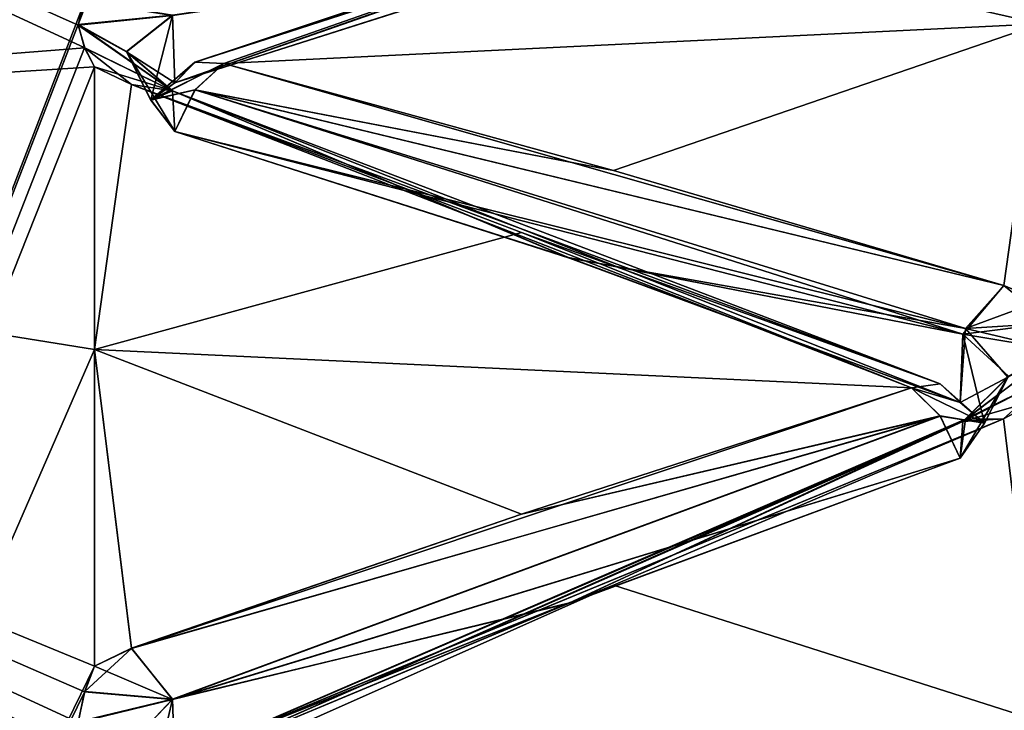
# Model space of a CAD drawing. Header units: inches. Extents: x -9.7 to 9.7, y -2.4 to 4.3.
# Tile 84 of 113: x -9.3578 to -9.2558, y 0.3787 to 0.4503. Entities that reach past the tile are written whole.
import ezdxf

# ---------------------------------------------------------------- set-up
doc = ezdxf.new("R2010")
doc.units = ezdxf.units.IN
doc.header["$LTSCALE"] = 65.185185
doc.header["$MEASUREMENT"] = 0
for name, color, linetype in [('8222', 7, 'CONTINUOUS'), ('8223', 7, 'CONTINUOUS'), ('8224', 7, 'CONTINUOUS'), ('8225', 7, 'CONTINUOUS'), ('8226', 7, 'CONTINUOUS'), ('8227', 7, 'CONTINUOUS'), ('8228', 7, 'CONTINUOUS'), ('8229', 7, 'CONTINUOUS'), ('8230', 7, 'CONTINUOUS'), ('8231', 7, 'CONTINUOUS'), ('8232', 7, 'CONTINUOUS'), ('8233', 7, 'CONTINUOUS'), ('8234', 7, 'CONTINUOUS'), ('8316', 7, 'CONTINUOUS'), ('8327', 7, 'CONTINUOUS'), ('8330', 7, 'CONTINUOUS'), ('8334', 7, 'CONTINUOUS'), ('8979', 7, 'CONTINUOUS'), ('8980', 7, 'CONTINUOUS'), ('8981', 7, 'CONTINUOUS'), ('8982', 7, 'CONTINUOUS'), ('8983', 7, 'CONTINUOUS'), ('8984', 7, 'CONTINUOUS'), ('8985', 7, 'CONTINUOUS'), ('8986', 7, 'CONTINUOUS'), ('8987', 7, 'CONTINUOUS'), ('8988', 7, 'CONTINUOUS'), ('8989', 7, 'CONTINUOUS'), ('8990', 7, 'CONTINUOUS'), ('8991', 7, 'CONTINUOUS'), ('9019', 7, 'CONTINUOUS'), ('9020', 7, 'CONTINUOUS'), ('9021', 7, 'CONTINUOUS'), ('9391', 7, 'CONTINUOUS'), ('9402', 7, 'CONTINUOUS'), ('9403', 7, 'CONTINUOUS')]:
    doc.layers.add(name, color=color, linetype=linetype)

msp = doc.modelspace()

# ---------------------------------------------------------------- linework, layer by layer
at = {"layer": '8222', "linetype": 'CONTINUOUS'}
msp.add_3dface([(-9.30079, 0.4568, 1.56292), (-9.34169, 0.44373, 1.53128), (-9.34195, 0.45074, 1.53234), (-9.30079, 0.4568, 1.56292)], dxfattribs=at)
at = {"layer": '8223', "linetype": 'CONTINUOUS'}
for points in [[(-9.25583, 0.47334, 1.58346), (-9.29624, 0.45994, 1.55321), (-9.33961, 0.44589, 1.52736), (-9.25583, 0.47334, 1.58346)], [(-9.26005, 0.47228, 1.58957), (-9.25583, 0.47334, 1.58346), (-9.33961, 0.44589, 1.52736), (-9.26005, 0.47228, 1.58957)], [(-9.30079, 0.4568, 1.56292), (-9.26005, 0.47228, 1.58957), (-9.34169, 0.44373, 1.53128), (-9.30079, 0.4568, 1.56292)], [(-9.34169, 0.44373, 1.53128), (-9.26005, 0.47228, 1.58957), (-9.33961, 0.44589, 1.52736), (-9.34169, 0.44373, 1.53128)], [(-9.29624, 0.45994, 1.55321), (-9.33663, 0.44575, 1.52334), (-9.33961, 0.44589, 1.52736), (-9.29624, 0.45994, 1.55321)]]:
    msp.add_3dface(points, dxfattribs=at)
at = {"layer": '8224', "linetype": 'CONTINUOUS'}
for points in [[(-9.34195, 0.45074, 1.53234), (-9.35171, 0.44974, 1.52161), (-9.35104, 0.45218, 1.52746), (-9.34195, 0.45074, 1.53234)], [(-9.34669, 0.44697, 1.52278), (-9.35171, 0.44974, 1.52161), (-9.34195, 0.45074, 1.53234), (-9.34669, 0.44697, 1.52278)], [(-9.34169, 0.44373, 1.53128), (-9.34669, 0.44697, 1.52278), (-9.34195, 0.45074, 1.53234), (-9.34169, 0.44373, 1.53128)], [(-9.34169, 0.44373, 1.53128), (-9.34419, 0.44195, 1.52487), (-9.34669, 0.44697, 1.52278), (-9.34169, 0.44373, 1.53128)]]:
    msp.add_3dface(points, dxfattribs=at)
at = {"layer": '8225', "linetype": 'CONTINUOUS'}
for points in [[(-9.33961, 0.44589, 1.52736), (-9.33663, 0.44575, 1.52334), (-9.34419, 0.44195, 1.52487), (-9.33961, 0.44589, 1.52736)], [(-9.34169, 0.44373, 1.53128), (-9.33961, 0.44589, 1.52736), (-9.34419, 0.44195, 1.52487), (-9.34169, 0.44373, 1.53128)], [(-9.33663, 0.44575, 1.52334), (-9.33959, 0.44303, 1.52042), (-9.34419, 0.44195, 1.52487), (-9.33663, 0.44575, 1.52334)], [(-9.34419, 0.44195, 1.52487), (-9.33959, 0.44303, 1.52042), (-9.34169, 0.4387, 1.51916), (-9.34419, 0.44195, 1.52487)]]:
    msp.add_3dface(points, dxfattribs=at)
at = {"layer": '8226', "linetype": 'CONTINUOUS'}
for points in [[(-9.35171, 0.44974, 1.52161), (-9.34669, 0.44697, 1.52278), (-9.34195, 0.44292, 1.51344), (-9.35171, 0.44974, 1.52161)], [(-9.35103, 0.44736, 1.51583), (-9.35171, 0.44974, 1.52161), (-9.34195, 0.44292, 1.51344), (-9.35103, 0.44736, 1.51583)], [(-9.35, 0.44539, 1.51103), (-9.35103, 0.44736, 1.51583), (-9.34619, 0.44359, 1.50731), (-9.35, 0.44539, 1.51103)], [(-9.34619, 0.44359, 1.50731), (-9.35103, 0.44736, 1.51583), (-9.34195, 0.44292, 1.51344), (-9.34619, 0.44359, 1.50731)], [(-9.34669, 0.44697, 1.52278), (-9.34419, 0.44195, 1.52487), (-9.34195, 0.44292, 1.51344), (-9.34669, 0.44697, 1.52278)], [(-9.34419, 0.44195, 1.52487), (-9.34169, 0.4387, 1.51916), (-9.34195, 0.44292, 1.51344), (-9.34419, 0.44195, 1.52487)]]:
    msp.add_3dface(points, dxfattribs=at)
at = {"layer": '8227', "linetype": 'CONTINUOUS'}
for points in [[(-9.33663, 0.44575, 1.52334), (-9.29624, 0.43466, 1.49219), (-9.33959, 0.44303, 1.52042), (-9.33663, 0.44575, 1.52334)], [(-9.26005, 0.41769, 1.45776), (-9.34169, 0.4387, 1.51916), (-9.33959, 0.44303, 1.52042), (-9.26005, 0.41769, 1.45776)], [(-9.25581, 0.42274, 1.4613), (-9.26005, 0.41769, 1.45776), (-9.33959, 0.44303, 1.52042), (-9.25581, 0.42274, 1.4613)], [(-9.29624, 0.43466, 1.49219), (-9.25581, 0.42274, 1.4613), (-9.33959, 0.44303, 1.52042), (-9.29624, 0.43466, 1.49219)], [(-9.34169, 0.4387, 1.51916), (-9.26005, 0.41769, 1.45776), (-9.30091, 0.42562, 1.48764), (-9.34169, 0.4387, 1.51916)], [(-9.26005, 0.41769, 1.45776), (-9.26031, 0.41061, 1.45716), (-9.30091, 0.42562, 1.48764), (-9.26005, 0.41769, 1.45776)]]:
    msp.add_3dface(points, dxfattribs=at)
at = {"layer": '8228', "linetype": 'CONTINUOUS'}
for points in [[(-9.26241, 0.41252, 1.45308), (-9.34619, 0.44359, 1.50731), (-9.34195, 0.44292, 1.51344), (-9.26241, 0.41252, 1.45308)], [(-9.34619, 0.44359, 1.50731), (-9.26241, 0.41252, 1.45308), (-9.30576, 0.42823, 1.47798), (-9.34619, 0.44359, 1.50731)], [(-9.26031, 0.41061, 1.45716), (-9.26241, 0.41252, 1.45308), (-9.34195, 0.44292, 1.51344), (-9.26031, 0.41061, 1.45716)], [(-9.26031, 0.41061, 1.45716), (-9.34195, 0.44292, 1.51344), (-9.30091, 0.42562, 1.48764), (-9.26031, 0.41061, 1.45716)], [(-9.34195, 0.44292, 1.51344), (-9.34169, 0.4387, 1.51916), (-9.30091, 0.42562, 1.48764), (-9.34195, 0.44292, 1.51344)], [(-9.26241, 0.41252, 1.45308), (-9.26537, 0.41211, 1.4491), (-9.30576, 0.42823, 1.47798), (-9.26241, 0.41252, 1.45308)]]:
    msp.add_3dface(points, dxfattribs=at)
at = {"layer": '8229', "linetype": 'CONTINUOUS'}
for points in [[(-9.25581, 0.42274, 1.4613), (-9.25097, 0.41883, 1.45284), (-9.26005, 0.41769, 1.45776), (-9.25581, 0.42274, 1.4613)], [(-9.252, 0.42114, 1.45749), (-9.25097, 0.41883, 1.45284), (-9.25581, 0.42274, 1.4613), (-9.252, 0.42114, 1.45749)], [(-9.25097, 0.41883, 1.45284), (-9.25029, 0.41604, 1.44724), (-9.26005, 0.41769, 1.45776), (-9.25097, 0.41883, 1.45284)], [(-9.25781, 0.40846, 1.45095), (-9.26031, 0.41061, 1.45716), (-9.26005, 0.41769, 1.45776), (-9.25781, 0.40846, 1.45095)], [(-9.25029, 0.41604, 1.44724), (-9.25531, 0.41334, 1.44855), (-9.26005, 0.41769, 1.45776), (-9.25029, 0.41604, 1.44724)], [(-9.25531, 0.41334, 1.44855), (-9.25781, 0.40846, 1.45095), (-9.26005, 0.41769, 1.45776), (-9.25531, 0.41334, 1.44855)]]:
    msp.add_3dface(points, dxfattribs=at)
at = {"layer": '8230', "linetype": 'CONTINUOUS'}
for points in [[(-9.25781, 0.40846, 1.45095), (-9.26537, 0.41211, 1.4491), (-9.26241, 0.41252, 1.45308), (-9.25781, 0.40846, 1.45095)], [(-9.26031, 0.41061, 1.45716), (-9.25781, 0.40846, 1.45095), (-9.26241, 0.41252, 1.45308), (-9.26031, 0.41061, 1.45716)], [(-9.25781, 0.40846, 1.45095), (-9.26239, 0.40918, 1.44635), (-9.26537, 0.41211, 1.4491), (-9.25781, 0.40846, 1.45095)], [(-9.25781, 0.40846, 1.45095), (-9.26031, 0.40481, 1.44539), (-9.26239, 0.40918, 1.44635), (-9.25781, 0.40846, 1.45095)]]:
    msp.add_3dface(points, dxfattribs=at)
at = {"layer": '8231', "linetype": 'CONTINUOUS'}
for points in [[(-9.25029, 0.41604, 1.44724), (-9.25096, 0.41326, 1.44155), (-9.26005, 0.40864, 1.43941), (-9.25029, 0.41604, 1.44724)], [(-9.25531, 0.41334, 1.44855), (-9.25029, 0.41604, 1.44724), (-9.26005, 0.40864, 1.43941), (-9.25531, 0.41334, 1.44855)], [(-9.25781, 0.40846, 1.45095), (-9.25531, 0.41334, 1.44855), (-9.26031, 0.40481, 1.44539), (-9.25781, 0.40846, 1.45095)], [(-9.26031, 0.40481, 1.44539), (-9.25531, 0.41334, 1.44855), (-9.26005, 0.40864, 1.43941), (-9.26031, 0.40481, 1.44539)], [(-9.25096, 0.41326, 1.44155), (-9.252, 0.41095, 1.43683), (-9.26005, 0.40864, 1.43941), (-9.25096, 0.41326, 1.44155)], [(-9.252, 0.41095, 1.43683), (-9.25583, 0.40889, 1.43322), (-9.26005, 0.40864, 1.43941), (-9.252, 0.41095, 1.43683)]]:
    msp.add_3dface(points, dxfattribs=at)
at = {"layer": '8232', "linetype": 'CONTINUOUS'}
for points in [[(-9.26537, 0.41211, 1.4491), (-9.26239, 0.40918, 1.44635), (-9.30576, 0.39901, 1.41874), (-9.26537, 0.41211, 1.4491)], [(-9.34195, 0.37981, 1.38549), (-9.34617, 0.38511, 1.38872), (-9.26239, 0.40918, 1.44635), (-9.34195, 0.37981, 1.38549)], [(-9.26239, 0.40918, 1.44635), (-9.34617, 0.38511, 1.38872), (-9.30576, 0.39901, 1.41874), (-9.26239, 0.40918, 1.44635)], [(-9.26031, 0.40481, 1.44539), (-9.34195, 0.37981, 1.38549), (-9.26239, 0.40918, 1.44635), (-9.26031, 0.40481, 1.44539)], [(-9.26031, 0.40481, 1.44539), (-9.30079, 0.38981, 1.41502), (-9.34195, 0.37981, 1.38549), (-9.26031, 0.40481, 1.44539)], [(-9.30079, 0.38981, 1.41502), (-9.34169, 0.37272, 1.38536), (-9.34195, 0.37981, 1.38549), (-9.30079, 0.38981, 1.41502)]]:
    msp.add_3dface(points, dxfattribs=at)
at = {"layer": '8233', "linetype": 'CONTINUOUS'}
for points in [[(-9.30079, 0.38981, 1.41502), (-9.26005, 0.40864, 1.43941), (-9.34169, 0.37272, 1.38536), (-9.30079, 0.38981, 1.41502)], [(-9.34169, 0.37272, 1.38536), (-9.26005, 0.40864, 1.43941), (-9.33961, 0.37435, 1.38118), (-9.34169, 0.37272, 1.38536)], [(-9.25583, 0.40889, 1.43322), (-9.29624, 0.39166, 1.40498), (-9.33961, 0.37435, 1.38118), (-9.25583, 0.40889, 1.43322)], [(-9.26005, 0.40864, 1.43941), (-9.25583, 0.40889, 1.43322), (-9.33961, 0.37435, 1.38118), (-9.26005, 0.40864, 1.43941)], [(-9.26031, 0.40481, 1.44539), (-9.26005, 0.40864, 1.43941), (-9.30079, 0.38981, 1.41502), (-9.26031, 0.40481, 1.44539)], [(-9.29624, 0.39166, 1.40498), (-9.33663, 0.37369, 1.37722), (-9.33961, 0.37435, 1.38118), (-9.29624, 0.39166, 1.40498)]]:
    msp.add_3dface(points, dxfattribs=at)
at = {"layer": '8234', "linetype": 'CONTINUOUS'}
for points in [[(-9.34617, 0.38511, 1.38872), (-9.34195, 0.37981, 1.38549), (-9.35, 0.38324, 1.385), (-9.34617, 0.38511, 1.38872)], [(-9.35, 0.38324, 1.385), (-9.34195, 0.37981, 1.38549), (-9.35104, 0.3806, 1.38046), (-9.35, 0.38324, 1.385)], [(-9.34195, 0.37981, 1.38549), (-9.35171, 0.37742, 1.37498), (-9.35104, 0.3806, 1.38046), (-9.34195, 0.37981, 1.38549)], [(-9.34669, 0.37483, 1.3765), (-9.35171, 0.37742, 1.37498), (-9.34195, 0.37981, 1.38549), (-9.34669, 0.37483, 1.3765)], [(-9.34169, 0.37272, 1.38536), (-9.34669, 0.37483, 1.3765), (-9.34195, 0.37981, 1.38549), (-9.34169, 0.37272, 1.38536)]]:
    msp.add_3dface(points, dxfattribs=at)
at = {"layer": '8316', "linetype": 'CONTINUOUS'}
for points in [[(-9.48105, 0.11465, 2.93464), (-9.35103, 0.50398, 2.31739), (-9.48105, 0.50748, 2.27436), (-9.48105, 0.11465, 2.93464)], [(-9.35171, 0.44974, 1.52161), (-9.35103, 0.44736, 1.51583), (-9.48105, 0.50748, 2.27436), (-9.35171, 0.44974, 1.52161)], [(-9.35104, 0.45218, 1.52746), (-9.35171, 0.44974, 1.52161), (-9.48105, 0.50748, 2.27436), (-9.35104, 0.45218, 1.52746)], [(-9.48105, 0.50748, 2.27436), (-9.35103, 0.44736, 1.51583), (-9.48105, 0.43718, 1.50928), (-9.48105, 0.50748, 2.27436)], [(-9.35171, 0.50234, 2.32343), (-9.35103, 0.50398, 2.31739), (-9.48105, 0.11465, 2.93464), (-9.35171, 0.50234, 2.32343)], [(-9.35104, 0.50072, 2.32956), (-9.35171, 0.50234, 2.32343), (-9.48105, 0.11465, 2.93464), (-9.35104, 0.50072, 2.32956)], [(-9.35, 0.49938, 2.33463), (-9.35104, 0.50072, 2.32956), (-9.48105, 0.11465, 2.93464), (-9.35, 0.49938, 2.33463)], [(-9.35, 0.47866, 2.4018), (-9.35, 0.49938, 2.33463), (-9.48105, 0.11465, 2.93464), (-9.35, 0.47866, 2.4018)], [(-9.35, 0.45421, 2.46769), (-9.35, 0.47866, 2.4018), (-9.48105, 0.11465, 2.93464), (-9.35, 0.45421, 2.46769)], [(-9.35103, 0.45221, 2.47248), (-9.35, 0.45421, 2.46769), (-9.48105, 0.11465, 2.93464), (-9.35103, 0.45221, 2.47248)], [(-9.35171, 0.44979, 2.47825), (-9.35103, 0.45221, 2.47248), (-9.48105, 0.11465, 2.93464), (-9.35171, 0.44979, 2.47825)], [(-9.35104, 0.44739, 2.48412), (-9.35171, 0.44979, 2.47825), (-9.48105, 0.11465, 2.93464), (-9.35104, 0.44739, 2.48412)], [(-9.35, 0.44539, 2.48897), (-9.35104, 0.44739, 2.48412), (-9.48105, 0.11465, 2.93464), (-9.35, 0.44539, 2.48897)], [(-9.35103, 0.44736, 1.51583), (-9.35, 0.44539, 1.51103), (-9.48105, 0.43718, 1.50928), (-9.35103, 0.44736, 1.51583)], [(-9.35, 0.41609, 2.55286), (-9.35, 0.44539, 2.48897), (-9.48105, 0.11465, 2.93464), (-9.35, 0.41609, 2.55286)], [(-9.35, 0.44539, 1.51103), (-9.35, 0.41609, 1.44714), (-9.48105, 0.43718, 1.50928), (-9.35, 0.44539, 1.51103)], [(-9.35171, 0.28658, 1.23905), (-9.35103, 0.28278, 1.23407), (-9.48105, 0.43718, 1.50928), (-9.35171, 0.28658, 1.23905)], [(-9.35104, 0.29045, 1.24406), (-9.35171, 0.28658, 1.23905), (-9.48105, 0.43718, 1.50928), (-9.35104, 0.29045, 1.24406)], [(-9.35103, 0.28278, 1.23407), (-9.35, 0.27964, 1.22994), (-9.48105, 0.43718, 1.50928), (-9.35103, 0.28278, 1.23407)], [(-9.35, 0.27964, 1.22994), (-9.35, 0.2348, 1.17582), (-9.48105, 0.43718, 1.50928), (-9.35, 0.27964, 1.22994)], [(-9.35, 0.29366, 1.24822), (-9.35104, 0.29045, 1.24406), (-9.48105, 0.43718, 1.50928), (-9.35, 0.29366, 1.24822)], [(-9.35, 0.33434, 1.30554), (-9.35, 0.29366, 1.24822), (-9.48105, 0.43718, 1.50928), (-9.35, 0.33434, 1.30554)], [(-9.35171, 0.37742, 1.37498), (-9.35103, 0.37431, 1.36956), (-9.48105, 0.43718, 1.50928), (-9.35171, 0.37742, 1.37498)], [(-9.35104, 0.3806, 1.38046), (-9.35171, 0.37742, 1.37498), (-9.48105, 0.43718, 1.50928), (-9.35104, 0.3806, 1.38046)], [(-9.35103, 0.37431, 1.36956), (-9.35, 0.37173, 1.36505), (-9.48105, 0.43718, 1.50928), (-9.35103, 0.37431, 1.36956)], [(-9.35, 0.37173, 1.36505), (-9.35, 0.33434, 1.30554), (-9.48105, 0.43718, 1.50928), (-9.35, 0.37173, 1.36505)], [(-9.35, 0.38324, 1.385), (-9.35104, 0.3806, 1.38046), (-9.48105, 0.43718, 1.50928), (-9.35, 0.38324, 1.385)], [(-9.35, 0.41609, 1.44714), (-9.35, 0.38324, 1.385), (-9.48105, 0.43718, 1.50928), (-9.35, 0.41609, 1.44714)], [(-9.35, 0.04678, 1.00134), (-9.35, -0.01054, 0.96066), (-9.48105, 0.43718, 1.50928), (-9.35, 0.04678, 1.00134)], [(-9.48105, 0.43718, 1.50928), (-9.35, -0.01054, 0.96066), (-9.48105, -0.0694, 0.93164), (-9.48105, 0.43718, 1.50928)], [(-9.35103, 0.05089, 1.00451), (-9.35, 0.04678, 1.00134), (-9.48105, 0.43718, 1.50928), (-9.35103, 0.05089, 1.00451)], [(-9.35171, 0.05584, 1.00834), (-9.35103, 0.05089, 1.00451), (-9.48105, 0.43718, 1.50928), (-9.35171, 0.05584, 1.00834)], [(-9.35104, 0.06088, 1.01218), (-9.35171, 0.05584, 1.00834), (-9.48105, 0.43718, 1.50928), (-9.35104, 0.06088, 1.01218)], [(-9.35, 0.06506, 1.01536), (-9.35104, 0.06088, 1.01218), (-9.48105, 0.43718, 1.50928), (-9.35, 0.06506, 1.01536)], [(-9.35, 0.11918, 1.0602), (-9.35, 0.06506, 1.01536), (-9.48105, 0.43718, 1.50928), (-9.35, 0.11918, 1.0602)], [(-9.35, 0.1707, 1.10801), (-9.35, 0.11918, 1.0602), (-9.48105, 0.43718, 1.50928), (-9.35, 0.1707, 1.10801)], [(-9.35104, 0.17438, 1.11171), (-9.35, 0.1707, 1.10801), (-9.48105, 0.43718, 1.50928), (-9.35104, 0.17438, 1.11171)], [(-9.35171, 0.17881, 1.11617), (-9.35104, 0.17438, 1.11171), (-9.48105, 0.43718, 1.50928), (-9.35171, 0.17881, 1.11617)], [(-9.35104, 0.18328, 1.12062), (-9.35171, 0.17881, 1.11617), (-9.48105, 0.43718, 1.50928), (-9.35104, 0.18328, 1.12062)], [(-9.35, 0.18699, 1.1243), (-9.35104, 0.18328, 1.12062), (-9.48105, 0.43718, 1.50928), (-9.35, 0.18699, 1.1243)], [(-9.35, 0.2348, 1.17582), (-9.35, 0.18699, 1.1243), (-9.48105, 0.43718, 1.50928), (-9.35, 0.2348, 1.17582)], [(-9.35, 0.38324, 2.615), (-9.35, 0.41609, 2.55286), (-9.48105, 0.11465, 2.93464), (-9.35, 0.38324, 2.615)], [(-9.35103, 0.38063, 2.61949), (-9.35, 0.38324, 2.615), (-9.48105, 0.11465, 2.93464), (-9.35103, 0.38063, 2.61949)], [(-9.35171, 0.37749, 2.62489), (-9.35103, 0.38063, 2.61949), (-9.48105, 0.11465, 2.93464), (-9.35171, 0.37749, 2.62489)]]:
    msp.add_3dface(points, dxfattribs=at)
at = {"layer": '8327', "linetype": 'CONTINUOUS'}
for points in [[(-9.44142, 0.50617, 10.56117), (-9.55244, 0.58467, 10.63967), (-6.88009, -0.19804, 15.20166), (-9.44142, 0.50617, 10.56117)], [(-9.44142, 0.50617, 10.56117), (-6.88009, -0.19804, 15.20166), (-6.76907, -0.27654, 15.12316), (-9.44142, 0.50617, 10.56117)]]:
    msp.add_3dface(points, dxfattribs=at)
at = {"layer": '8330', "linetype": 'CONTINUOUS'}
msp.add_3dface([(-9.44142, -1.99383, 13.06117), (-9.44142, 0.50617, 10.56117), (-6.76907, -0.27654, 15.12316), (-9.44142, -1.99383, 13.06117)], dxfattribs=at)
at = {"layer": '8334', "linetype": 'CONTINUOUS'}
msp.add_3dface([(-6.88009, -0.19804, 15.20166), (-9.55244, 0.58467, 10.63967), (-9.38009, -1.96581, 13.43389), (-6.88009, -0.19804, 15.20166)], dxfattribs=at)
at = {"layer": '8979', "linetype": 'CONTINUOUS'}
for points in [[(-9.35, 0.38324, 2.615), (-9.35103, 0.38063, 2.61949), (-9.34619, 0.3851, 2.6113), (-9.35, 0.38324, 2.615)], [(-9.34619, 0.3851, 2.6113), (-9.35103, 0.38063, 2.61949), (-9.34195, 0.37983, 2.61451), (-9.34619, 0.3851, 2.6113)], [(-9.35103, 0.38063, 2.61949), (-9.35171, 0.37749, 2.62489), (-9.34195, 0.37983, 2.61451), (-9.35103, 0.38063, 2.61949)], [(-9.35171, 0.37749, 2.62489), (-9.34665, 0.37483, 2.62338), (-9.34195, 0.37983, 2.61451), (-9.35171, 0.37749, 2.62489)], [(-9.34665, 0.37483, 2.62338), (-9.34419, 0.37016, 2.6207), (-9.34195, 0.37983, 2.61451), (-9.34665, 0.37483, 2.62338)], [(-9.34419, 0.37016, 2.6207), (-9.34169, 0.37272, 2.61464), (-9.34195, 0.37983, 2.61451), (-9.34419, 0.37016, 2.6207)]]:
    msp.add_3dface(points, dxfattribs=at)
at = {"layer": '8980', "linetype": 'CONTINUOUS'}
for points in [[(-9.25977, 0.40887, 2.56112), (-9.34169, 0.37272, 2.61464), (-9.33959, 0.37436, 2.61884), (-9.25977, 0.40887, 2.56112)], [(-9.34169, 0.37272, 2.61464), (-9.25977, 0.40887, 2.56112), (-9.30092, 0.38976, 2.58508), (-9.34169, 0.37272, 2.61464)], [(-9.25583, 0.40889, 2.56678), (-9.25977, 0.40887, 2.56112), (-9.33959, 0.37436, 2.61884), (-9.25583, 0.40889, 2.56678)], [(-9.29624, 0.39166, 2.59502), (-9.25583, 0.40889, 2.56678), (-9.33959, 0.37436, 2.61884), (-9.29624, 0.39166, 2.59502)], [(-9.25977, 0.40887, 2.56112), (-9.26031, 0.40481, 2.55461), (-9.30092, 0.38976, 2.58508), (-9.25977, 0.40887, 2.56112)], [(-9.33663, 0.37369, 2.62278), (-9.29624, 0.39166, 2.59502), (-9.33959, 0.37436, 2.61884), (-9.33663, 0.37369, 2.62278)]]:
    msp.add_3dface(points, dxfattribs=at)
at = {"layer": '8981', "linetype": 'CONTINUOUS'}
for points in [[(-9.26241, 0.40921, 2.55364), (-9.26537, 0.41211, 2.5509), (-9.30576, 0.39901, 2.58126), (-9.26241, 0.40921, 2.55364)], [(-9.26241, 0.40921, 2.55364), (-9.34619, 0.3851, 2.6113), (-9.34195, 0.37983, 2.61451), (-9.26241, 0.40921, 2.55364)], [(-9.34619, 0.3851, 2.6113), (-9.26241, 0.40921, 2.55364), (-9.30576, 0.39901, 2.58126), (-9.34619, 0.3851, 2.6113)], [(-9.26031, 0.40481, 2.55461), (-9.26241, 0.40921, 2.55364), (-9.34195, 0.37983, 2.61451), (-9.26031, 0.40481, 2.55461)], [(-9.26031, 0.40481, 2.55461), (-9.34195, 0.37983, 2.61451), (-9.30092, 0.38976, 2.58508), (-9.26031, 0.40481, 2.55461)], [(-9.34195, 0.37983, 2.61451), (-9.34169, 0.37272, 2.61464), (-9.30092, 0.38976, 2.58508), (-9.34195, 0.37983, 2.61451)]]:
    msp.add_3dface(points, dxfattribs=at)
at = {"layer": '8982', "linetype": 'CONTINUOUS'}
for points in [[(-9.25096, 0.41324, 2.55848), (-9.25029, 0.41601, 2.55283), (-9.25977, 0.40887, 2.56112), (-9.25096, 0.41324, 2.55848)], [(-9.25029, 0.41601, 2.55283), (-9.2554, 0.41322, 2.55145), (-9.25977, 0.40887, 2.56112), (-9.25029, 0.41601, 2.55283)], [(-9.25583, 0.40889, 2.56678), (-9.25096, 0.41324, 2.55848), (-9.25977, 0.40887, 2.56112), (-9.25583, 0.40889, 2.56678)], [(-9.2554, 0.41322, 2.55145), (-9.25781, 0.40844, 2.54909), (-9.25977, 0.40887, 2.56112), (-9.2554, 0.41322, 2.55145)], [(-9.252, 0.41095, 2.56317), (-9.25096, 0.41324, 2.55848), (-9.25583, 0.40889, 2.56678), (-9.252, 0.41095, 2.56317)], [(-9.25781, 0.40844, 2.54909), (-9.26031, 0.40481, 2.55461), (-9.25977, 0.40887, 2.56112), (-9.25781, 0.40844, 2.54909)]]:
    msp.add_3dface(points, dxfattribs=at)
at = {"layer": '8983', "linetype": 'CONTINUOUS'}
for points in [[(-9.26031, 0.41061, 2.54284), (-9.26239, 0.41252, 2.5469), (-9.26537, 0.41211, 2.5509), (-9.26031, 0.41061, 2.54284)], [(-9.25781, 0.40844, 2.54909), (-9.26031, 0.41061, 2.54284), (-9.26537, 0.41211, 2.5509), (-9.25781, 0.40844, 2.54909)], [(-9.25781, 0.40844, 2.54909), (-9.26537, 0.41211, 2.5509), (-9.26241, 0.40921, 2.55364), (-9.25781, 0.40844, 2.54909)], [(-9.26031, 0.40481, 2.55461), (-9.25781, 0.40844, 2.54909), (-9.26241, 0.40921, 2.55364), (-9.26031, 0.40481, 2.55461)]]:
    msp.add_3dface(points, dxfattribs=at)
at = {"layer": '8984', "linetype": 'CONTINUOUS'}
for points in [[(-9.252, 0.42114, 2.54251), (-9.25581, 0.42274, 2.5387), (-9.25977, 0.41826, 2.5421), (-9.252, 0.42114, 2.54251)], [(-9.25096, 0.41881, 2.54719), (-9.252, 0.42114, 2.54251), (-9.25977, 0.41826, 2.5421), (-9.25096, 0.41881, 2.54719)], [(-9.25977, 0.41826, 2.5421), (-9.26031, 0.41061, 2.54284), (-9.2554, 0.41322, 2.55145), (-9.25977, 0.41826, 2.5421)], [(-9.25029, 0.41601, 2.55283), (-9.25096, 0.41881, 2.54719), (-9.25977, 0.41826, 2.5421), (-9.25029, 0.41601, 2.55283)], [(-9.25029, 0.41601, 2.55283), (-9.25977, 0.41826, 2.5421), (-9.2554, 0.41322, 2.55145), (-9.25029, 0.41601, 2.55283)], [(-9.25781, 0.40844, 2.54909), (-9.2554, 0.41322, 2.55145), (-9.26031, 0.41061, 2.54284), (-9.25781, 0.40844, 2.54909)]]:
    msp.add_3dface(points, dxfattribs=at)
at = {"layer": '8985', "linetype": 'CONTINUOUS'}
for points in [[(-9.34195, 0.44292, 2.48655), (-9.34617, 0.44358, 2.49271), (-9.26239, 0.41252, 2.5469), (-9.34195, 0.44292, 2.48655)], [(-9.26239, 0.41252, 2.5469), (-9.34617, 0.44358, 2.49271), (-9.30576, 0.42823, 2.52202), (-9.26239, 0.41252, 2.5469)], [(-9.26031, 0.41061, 2.54284), (-9.30079, 0.42558, 2.51246), (-9.34195, 0.44292, 2.48655), (-9.26031, 0.41061, 2.54284)], [(-9.26031, 0.41061, 2.54284), (-9.34195, 0.44292, 2.48655), (-9.26239, 0.41252, 2.5469), (-9.26031, 0.41061, 2.54284)], [(-9.30079, 0.42558, 2.51246), (-9.34169, 0.4387, 2.48084), (-9.34195, 0.44292, 2.48655), (-9.30079, 0.42558, 2.51246)], [(-9.26537, 0.41211, 2.5509), (-9.26239, 0.41252, 2.5469), (-9.30576, 0.42823, 2.52202), (-9.26537, 0.41211, 2.5509)]]:
    msp.add_3dface(points, dxfattribs=at)
at = {"layer": '8986', "linetype": 'CONTINUOUS'}
for points in [[(-9.29624, 0.43466, 2.50781), (-9.33663, 0.44575, 2.47666), (-9.33961, 0.44301, 2.4796), (-9.29624, 0.43466, 2.50781)], [(-9.34169, 0.4387, 2.48084), (-9.25977, 0.41826, 2.5421), (-9.33961, 0.44301, 2.4796), (-9.34169, 0.4387, 2.48084)], [(-9.25581, 0.42274, 2.5387), (-9.29624, 0.43466, 2.50781), (-9.33961, 0.44301, 2.4796), (-9.25581, 0.42274, 2.5387)], [(-9.25977, 0.41826, 2.5421), (-9.25581, 0.42274, 2.5387), (-9.33961, 0.44301, 2.4796), (-9.25977, 0.41826, 2.5421)], [(-9.30079, 0.42558, 2.51246), (-9.25977, 0.41826, 2.5421), (-9.34169, 0.4387, 2.48084), (-9.30079, 0.42558, 2.51246)], [(-9.26031, 0.41061, 2.54284), (-9.25977, 0.41826, 2.5421), (-9.30079, 0.42558, 2.51246), (-9.26031, 0.41061, 2.54284)]]:
    msp.add_3dface(points, dxfattribs=at)
at = {"layer": '8987', "linetype": 'CONTINUOUS'}
for points in [[(-9.34669, 0.44701, 2.47712), (-9.35171, 0.44979, 2.47825), (-9.34195, 0.44292, 2.48655), (-9.34669, 0.44701, 2.47712)], [(-9.34195, 0.44292, 2.48655), (-9.35171, 0.44979, 2.47825), (-9.35104, 0.44739, 2.48412), (-9.34195, 0.44292, 2.48655)], [(-9.35, 0.44539, 2.48897), (-9.34195, 0.44292, 2.48655), (-9.35104, 0.44739, 2.48412), (-9.35, 0.44539, 2.48897)], [(-9.34169, 0.4387, 2.48084), (-9.34419, 0.44198, 2.47505), (-9.34669, 0.44701, 2.47712), (-9.34169, 0.4387, 2.48084)], [(-9.34169, 0.4387, 2.48084), (-9.34669, 0.44701, 2.47712), (-9.34195, 0.44292, 2.48655), (-9.34169, 0.4387, 2.48084)], [(-9.34617, 0.44358, 2.49271), (-9.34195, 0.44292, 2.48655), (-9.35, 0.44539, 2.48897), (-9.34617, 0.44358, 2.49271)]]:
    msp.add_3dface(points, dxfattribs=at)
at = {"layer": '8988', "linetype": 'CONTINUOUS'}
for points in [[(-9.33663, 0.44575, 2.47666), (-9.33959, 0.4459, 2.47266), (-9.34419, 0.44198, 2.47505), (-9.33663, 0.44575, 2.47666)], [(-9.34419, 0.44198, 2.47505), (-9.33959, 0.4459, 2.47266), (-9.34169, 0.44373, 2.46872), (-9.34419, 0.44198, 2.47505)], [(-9.33961, 0.44301, 2.4796), (-9.33663, 0.44575, 2.47666), (-9.34419, 0.44198, 2.47505), (-9.33961, 0.44301, 2.4796)], [(-9.34169, 0.4387, 2.48084), (-9.33961, 0.44301, 2.4796), (-9.34419, 0.44198, 2.47505), (-9.34169, 0.4387, 2.48084)]]:
    msp.add_3dface(points, dxfattribs=at)
at = {"layer": '8989', "linetype": 'CONTINUOUS'}
for points in [[(-9.35103, 0.45221, 2.47248), (-9.35171, 0.44979, 2.47825), (-9.34195, 0.45075, 2.46765), (-9.35103, 0.45221, 2.47248)], [(-9.35171, 0.44979, 2.47825), (-9.34669, 0.44701, 2.47712), (-9.34195, 0.45075, 2.46765), (-9.35171, 0.44979, 2.47825)], [(-9.34669, 0.44701, 2.47712), (-9.34419, 0.44198, 2.47505), (-9.34195, 0.45075, 2.46765), (-9.34669, 0.44701, 2.47712)], [(-9.34419, 0.44198, 2.47505), (-9.34169, 0.44373, 2.46872), (-9.34195, 0.45075, 2.46765), (-9.34419, 0.44198, 2.47505)]]:
    msp.add_3dface(points, dxfattribs=at)
at = {"layer": '8990', "linetype": 'CONTINUOUS'}
for points in [[(-9.25977, 0.47258, 2.41093), (-9.34169, 0.44373, 2.46872), (-9.33959, 0.4459, 2.47266), (-9.25977, 0.47258, 2.41093)], [(-9.34169, 0.44373, 2.46872), (-9.25977, 0.47258, 2.41093), (-9.30092, 0.45676, 2.43718), (-9.34169, 0.44373, 2.46872)], [(-9.25583, 0.47334, 2.41654), (-9.25977, 0.47258, 2.41093), (-9.33959, 0.4459, 2.47266), (-9.25583, 0.47334, 2.41654)], [(-9.29624, 0.45994, 2.44679), (-9.25583, 0.47334, 2.41654), (-9.33959, 0.4459, 2.47266), (-9.29624, 0.45994, 2.44679)], [(-9.33663, 0.44575, 2.47666), (-9.29624, 0.45994, 2.44679), (-9.33959, 0.4459, 2.47266), (-9.33663, 0.44575, 2.47666)]]:
    msp.add_3dface(points, dxfattribs=at)
at = {"layer": '8991', "linetype": 'CONTINUOUS'}
msp.add_3dface([(-9.34195, 0.45075, 2.46765), (-9.34169, 0.44373, 2.46872), (-9.30092, 0.45676, 2.43718), (-9.34195, 0.45075, 2.46765)], dxfattribs=at)
at = {"layer": '9019', "linetype": 'CONTINUOUS'}
for points in [[(-9.252, 0.44985, 2.47835), (-9.252, 0.47491, 2.41269), (-9.25583, 0.47334, 2.41654), (-9.252, 0.44985, 2.47835)], [(-9.252, 0.44985, 2.47835), (-9.25583, 0.47334, 2.41654), (-9.29624, 0.45994, 2.44679), (-9.252, 0.44985, 2.47835)], [(-9.33663, 0.44575, 2.47666), (-9.252, 0.44985, 2.47835), (-9.29624, 0.45994, 2.44679), (-9.33663, 0.44575, 2.47666)], [(-9.29624, 0.43466, 2.50781), (-9.252, 0.44985, 2.47835), (-9.33663, 0.44575, 2.47666), (-9.29624, 0.43466, 2.50781)], [(-9.25581, 0.42274, 2.5387), (-9.252, 0.44985, 2.47835), (-9.29624, 0.43466, 2.50781), (-9.25581, 0.42274, 2.5387)], [(-9.252, 0.42114, 2.54251), (-9.252, 0.44985, 2.47835), (-9.25581, 0.42274, 2.5387), (-9.252, 0.42114, 2.54251)]]:
    msp.add_3dface(points, dxfattribs=at)
at = {"layer": '9020', "linetype": 'CONTINUOUS'}
for points in [[(-9.34617, 0.44358, 2.49271), (-9.35, 0.44539, 2.48897), (-9.35, 0.41609, 2.55286), (-9.34617, 0.44358, 2.49271)], [(-9.30576, 0.42823, 2.52202), (-9.34617, 0.44358, 2.49271), (-9.35, 0.41609, 2.55286), (-9.30576, 0.42823, 2.52202)], [(-9.26537, 0.41211, 2.5509), (-9.30576, 0.42823, 2.52202), (-9.35, 0.41609, 2.55286), (-9.26537, 0.41211, 2.5509)], [(-9.34619, 0.3851, 2.6113), (-9.26537, 0.41211, 2.5509), (-9.35, 0.41609, 2.55286), (-9.34619, 0.3851, 2.6113)], [(-9.35, 0.38324, 2.615), (-9.34619, 0.3851, 2.6113), (-9.35, 0.41609, 2.55286), (-9.35, 0.38324, 2.615)], [(-9.26537, 0.41211, 2.5509), (-9.34619, 0.3851, 2.6113), (-9.30576, 0.39901, 2.58126), (-9.26537, 0.41211, 2.5509)]]:
    msp.add_3dface(points, dxfattribs=at)
at = {"layer": '9021', "linetype": 'CONTINUOUS'}
for points in [[(-9.252, 0.37753, 2.625), (-9.252, 0.41095, 2.56317), (-9.25583, 0.40889, 2.56678), (-9.252, 0.37753, 2.625)], [(-9.252, 0.37753, 2.625), (-9.25583, 0.40889, 2.56678), (-9.29624, 0.39166, 2.59502), (-9.252, 0.37753, 2.625)], [(-9.33663, 0.37369, 2.62278), (-9.252, 0.37753, 2.625), (-9.29624, 0.39166, 2.59502), (-9.33663, 0.37369, 2.62278)]]:
    msp.add_3dface(points, dxfattribs=at)
at = {"layer": '9391', "linetype": 'CONTINUOUS'}
for points in [[(-9.35, 0.44539, 1.51103), (-9.34619, 0.44359, 1.50731), (-9.35, 0.41609, 1.44714), (-9.35, 0.44539, 1.51103)], [(-9.34619, 0.44359, 1.50731), (-9.26537, 0.41211, 1.4491), (-9.35, 0.41609, 1.44714), (-9.34619, 0.44359, 1.50731)], [(-9.26537, 0.41211, 1.4491), (-9.34619, 0.44359, 1.50731), (-9.30576, 0.42823, 1.47798), (-9.26537, 0.41211, 1.4491)], [(-9.30576, 0.39901, 1.41874), (-9.34617, 0.38511, 1.38872), (-9.35, 0.41609, 1.44714), (-9.30576, 0.39901, 1.41874)], [(-9.34617, 0.38511, 1.38872), (-9.35, 0.38324, 1.385), (-9.35, 0.41609, 1.44714), (-9.34617, 0.38511, 1.38872)], [(-9.26537, 0.41211, 1.4491), (-9.30576, 0.39901, 1.41874), (-9.35, 0.41609, 1.44714), (-9.26537, 0.41211, 1.4491)]]:
    msp.add_3dface(points, dxfattribs=at)
at = {"layer": '9402', "linetype": 'CONTINUOUS'}
for points in [[(-9.252, 0.41095, 1.43683), (-9.252, 0.37753, 1.375), (-9.25583, 0.40889, 1.43322), (-9.252, 0.41095, 1.43683)], [(-9.25583, 0.40889, 1.43322), (-9.252, 0.37753, 1.375), (-9.29624, 0.39166, 1.40498), (-9.25583, 0.40889, 1.43322)], [(-9.29624, 0.39166, 1.40498), (-9.252, 0.37753, 1.375), (-9.33663, 0.37369, 1.37722), (-9.29624, 0.39166, 1.40498)]]:
    msp.add_3dface(points, dxfattribs=at)
at = {"layer": '9403', "linetype": 'CONTINUOUS'}
for points in [[(-9.252, 0.47491, 1.58731), (-9.252, 0.44985, 1.52165), (-9.25583, 0.47334, 1.58346), (-9.252, 0.47491, 1.58731)], [(-9.25583, 0.47334, 1.58346), (-9.252, 0.44985, 1.52165), (-9.29624, 0.45994, 1.55321), (-9.25583, 0.47334, 1.58346)], [(-9.29624, 0.45994, 1.55321), (-9.252, 0.44985, 1.52165), (-9.33663, 0.44575, 1.52334), (-9.29624, 0.45994, 1.55321)], [(-9.252, 0.44985, 1.52165), (-9.25581, 0.42274, 1.4613), (-9.33663, 0.44575, 1.52334), (-9.252, 0.44985, 1.52165)], [(-9.252, 0.44985, 1.52165), (-9.252, 0.42114, 1.45749), (-9.25581, 0.42274, 1.4613), (-9.252, 0.44985, 1.52165)], [(-9.33663, 0.44575, 1.52334), (-9.25581, 0.42274, 1.4613), (-9.29624, 0.43466, 1.49219), (-9.33663, 0.44575, 1.52334)]]:
    msp.add_3dface(points, dxfattribs=at)

doc.saveas('drawing.dxf')
